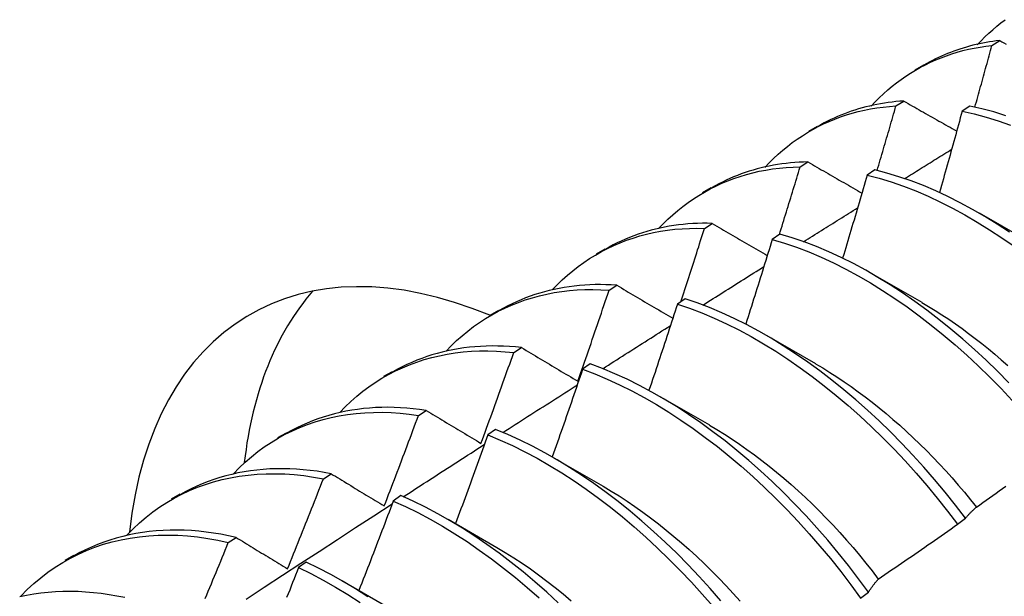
# Model space of a CAD drawing. Header units: inches. Extents: x 9 to 126, y 7 to 90.
# Tile 46 of 56: x 114.974 to 115.296, y 47.842 to 48.031. Entities that reach past the tile are written whole.
import ezdxf

# ---------------------------------------------------------------- set-up
doc = ezdxf.new("R2010")
doc.units = ezdxf.units.IN
doc.header["$MEASUREMENT"] = 0
doc.layers.add('Visible Edges(ANSI)', color=7, linetype='Continuous', lineweight=25)

msp = doc.modelspace()

# ---------------------------------------------------------------- linework, layer by layer
at = {"layer": 'Visible Edges(ANSI)'}
for p, q in [((115.29225, 48.02211), (115.29479, 48.02371)), ((115.26709, 48.01414), (115.2699, 48.01576)), ((115.26081, 48.00228), (115.26335, 48.00389)), ((115.28501, 48.00224), (115.2825, 48.00056)), ((115.23229, 47.99405), (115.2351, 47.99567)), ((115.22943, 47.98231), (115.23196, 47.98393)), ((115.25389, 47.98134), (115.25138, 47.97964)), ((115.19749, 47.97396), (115.20031, 47.97558)), ((115.28808, 47.96728), (115.30409, 47.95807)), ((115.1981, 47.96217), (115.20063, 47.9638)), ((115.2228, 47.96028), (115.22029, 47.95857)), ((115.1627, 47.95387), (115.16551, 47.95549)), ((115.25328, 47.94719), (115.26929, 47.93797)), ((115.16682, 47.94189), (115.16935, 47.94353)), ((115.19173, 47.93908), (115.18922, 47.93736)), ((115.1279, 47.93378), (115.13071, 47.9354)), ((115.21848, 47.9271), (115.23449, 47.91788)), ((115.13558, 47.92144), (115.13811, 47.9231)), ((115.16068, 47.91773), (115.15817, 47.91599)), ((115.0931, 47.91369), (115.09591, 47.91531)), ((115.18368, 47.90701), (115.19969, 47.89779)), ((115.10439, 47.90085), (115.10691, 47.90252)), ((115.0583, 47.8936), (115.06111, 47.89522)), ((115.12965, 47.89623), (115.12715, 47.89448)), ((115.14888, 47.88692), (115.16489, 47.8777)), ((115.07323, 47.88011), (115.07575, 47.88179)), ((115.0235, 47.8735), (115.02631, 47.87513)), ((115.09864, 47.87459), (115.09613, 47.87283)), ((115.11408, 47.86683), (115.13009, 47.85761)), ((115.28099, 47.86523), (115.28355, 47.86718)), ((115.0421, 47.85921), (115.04462, 47.8609)), ((114.9887, 47.85341), (114.99151, 47.85504)), ((115.06763, 47.8528), (115.06513, 47.85103)), ((115.07928, 47.84674), (115.0953, 47.83752)), ((115.2492, 47.841), (115.25177, 47.84296))]:
    msp.add_line(p, q, dxfattribs=at)
at = {"layer": 'Visible Edges(ANSI)', "flags": 128}
for points in [[(115.28746, 48.02234), (115.28867, 48.02363), (115.28992, 48.02488), (115.29119, 48.0261), (115.29249, 48.02727), (115.29382, 48.02841), (115.29518, 48.0295), (115.29656, 48.03055)], [(115.29479, 48.02371), (115.29366, 48.02358), (115.29254, 48.02343), (115.29143, 48.02326), (115.29033, 48.02308), (115.28923, 48.02287), (115.28814, 48.02265), (115.28706, 48.02241), (115.28599, 48.02215), (115.28492, 48.02188), (115.28387, 48.02158), (115.28282, 48.02127), (115.28178, 48.02094), (115.28075, 48.02059), (115.27972, 48.02023), (115.27871, 48.01985), (115.2777, 48.01945), (115.27671, 48.01903), (115.27572, 48.0186), (115.27474, 48.01815), (115.27377, 48.01768), (115.27281, 48.01719), (115.27186, 48.01669), (115.27092, 48.01618), (115.26999, 48.01564)], [(115.29479, 48.02371), (115.29549, 48.02331), (115.2962, 48.02292), (115.2969, 48.02252)], [(115.25265, 48.00225), (115.25397, 48.00363), (115.25531, 48.00498), (115.25669, 48.00627), (115.2581, 48.00752), (115.25954, 48.00873), (115.26101, 48.00988), (115.26251, 48.01099), (115.26405, 48.01205), (115.26561, 48.01307), (115.2672, 48.01403), (115.26882, 48.01494), (115.27046, 48.01581), (115.27214, 48.01662), (115.27384, 48.01738), (115.27557, 48.01809), (115.27732, 48.01875), (115.2791, 48.01936), (115.28091, 48.01991), (115.28274, 48.02042), (115.28459, 48.02086), (115.28647, 48.02126), (115.28837, 48.0216), (115.2903, 48.02188), (115.29225, 48.02211)], [(115.28667, 48.00189), (115.28691, 48.00273), (115.28714, 48.00358), (115.28738, 48.00442), (115.28761, 48.00526), (115.28785, 48.0061), (115.28808, 48.00695), (115.28832, 48.00779), (115.28855, 48.00863), (115.28879, 48.00947), (115.28902, 48.01032), (115.28925, 48.01116), (115.28948, 48.012), (115.28972, 48.01284), (115.28995, 48.01369), (115.29018, 48.01453), (115.29041, 48.01537), (115.29064, 48.01621), (115.29087, 48.01706), (115.2911, 48.0179), (115.29133, 48.01874), (115.29156, 48.01958), (115.29179, 48.02043), (115.29202, 48.02127), (115.29225, 48.02211)], [(115.26335, 48.00389), (115.26206, 48.0038), (115.26078, 48.00369), (115.25952, 48.00356), (115.25826, 48.0034), (115.25701, 48.00322), (115.25576, 48.00301), (115.25453, 48.00278), (115.25331, 48.00253), (115.2521, 48.00226), (115.2509, 48.00197), (115.24971, 48.00165), (115.24852, 48.00131), (115.24735, 48.00095), (115.24619, 48.00056), (115.24504, 48.00016), (115.2439, 47.99973), (115.24278, 47.99928), (115.24166, 47.99881), (115.24055, 47.99831), (115.23946, 47.9978), (115.23838, 47.99726), (115.2373, 47.99671), (115.23624, 47.99613), (115.2352, 47.99553)], [(115.26335, 48.00389), (115.26407, 48.00348), (115.26478, 48.00308), (115.2655, 48.00267), (115.26622, 48.00226), (115.26694, 48.00185), (115.26766, 48.00144), (115.26838, 48.00103), (115.2691, 48.00062), (115.26982, 48.00021), (115.27054, 47.99981), (115.27127, 47.9994), (115.27199, 47.99899), (115.27271, 47.99858), (115.27344, 47.99817), (115.27416, 47.99776), (115.27489, 47.99734), (115.27561, 47.99693), (115.27634, 47.99652), (115.27707, 47.99611), (115.2778, 47.9957), (115.27852, 47.99529), (115.27925, 47.99488), (115.27998, 47.99447), (115.28071, 47.99405)], [(115.21785, 47.98216), (115.21926, 47.98364), (115.2207, 47.98507), (115.22219, 47.98645), (115.22371, 47.98777), (115.22526, 47.98904), (115.22685, 47.99026), (115.22848, 47.99142), (115.23014, 47.99253), (115.23183, 47.99358), (115.23355, 47.99457), (115.23531, 47.99551), (115.2371, 47.99639), (115.23892, 47.99721), (115.24077, 47.99798), (115.24265, 47.99868), (115.24456, 47.99933), (115.2465, 47.99991), (115.24846, 48.00044), (115.25046, 48.0009), (115.25248, 48.0013), (115.25452, 48.00164), (115.25659, 48.00192), (115.25869, 48.00213), (115.26081, 48.00228)], [(115.25465, 47.98115), (115.25491, 47.98203), (115.25517, 47.98291), (115.25543, 47.98379), (115.25569, 47.98467), (115.25595, 47.98555), (115.25621, 47.98643), (115.25647, 47.98731), (115.25673, 47.98819), (115.25699, 47.98907), (115.25725, 47.98996), (115.2575, 47.99084), (115.25776, 47.99172), (115.25802, 47.9926), (115.25827, 47.99348), (115.25853, 47.99436), (115.25878, 47.99524), (115.25904, 47.99612), (115.25929, 47.997), (115.25955, 47.99788), (115.2598, 47.99876), (115.26005, 47.99964), (115.26031, 48.00052), (115.26056, 48.0014), (115.26081, 48.00228)], [(115.2825, 48.00056), (115.2822, 47.99945), (115.28189, 47.99834), (115.28159, 47.99723), (115.28128, 47.99613), (115.28098, 47.99502), (115.28067, 47.99391), (115.28037, 47.9928), (115.28006, 47.99169), (115.27975, 47.99059), (115.27944, 47.98948), (115.27913, 47.98837), (115.27883, 47.98726), (115.27852, 47.98615), (115.27821, 47.98505), (115.27789, 47.98394), (115.27758, 47.98283), (115.27727, 47.98172), (115.27696, 47.98061), (115.27665, 47.97951), (115.27633, 47.9784), (115.27602, 47.97729), (115.2757, 47.97618), (115.27539, 47.97507), (115.27507, 47.97397)], [(115.2825, 48.00056), (115.28641, 47.99967), (115.29035, 47.99861), (115.29432, 47.99737), (115.29831, 47.99597)], [(115.29683, 47.99909), (115.29286, 48.00032), (115.28892, 48.00137), (115.28501, 48.00224)], [(115.26363, 47.97849), (115.26428, 47.97889), (115.26492, 47.97929), (115.26556, 47.97969), (115.2662, 47.98009), (115.26684, 47.98049), (115.26749, 47.98089), (115.26813, 47.98129), (115.26877, 47.98169), (115.26941, 47.98209), (115.27006, 47.98249), (115.2707, 47.98289), (115.27134, 47.98328), (115.27198, 47.98368), (115.27263, 47.98408), (115.27327, 47.98448), (115.27391, 47.98488), (115.27455, 47.98528), (115.2752, 47.98568), (115.27584, 47.98608), (115.27648, 47.98647), (115.27712, 47.98687), (115.27777, 47.98727), (115.27841, 47.98767), (115.27905, 47.98807)], [(115.18304, 47.96208), (115.18455, 47.96365), (115.18609, 47.96517), (115.18768, 47.96663), (115.18931, 47.96802), (115.19099, 47.96936), (115.1927, 47.97063), (115.19445, 47.97184), (115.19623, 47.97299), (115.19806, 47.97407), (115.19992, 47.97509), (115.20182, 47.97605), (115.20375, 47.97694), (115.20572, 47.97776), (115.20772, 47.97852), (115.20976, 47.97921), (115.21183, 47.97983), (115.21392, 47.98039), (115.21605, 47.98087), (115.21821, 47.98129), (115.2204, 47.98163), (115.22262, 47.98191), (115.22486, 47.98211), (115.22713, 47.98225), (115.22943, 47.98231)], [(115.23196, 47.98393), (115.23051, 47.98389), (115.22907, 47.98383), (115.22765, 47.98374), (115.22623, 47.98361), (115.22482, 47.98347), (115.22342, 47.98329), (115.22204, 47.98308), (115.22066, 47.98285), (115.2193, 47.98259), (115.21795, 47.9823), (115.21661, 47.98198), (115.21529, 47.98164), (115.21398, 47.98127), (115.21267, 47.98087), (115.21139, 47.98044), (115.21011, 47.97999), (115.20885, 47.97951), (115.2076, 47.97901), (115.20637, 47.97848), (115.20515, 47.97792), (115.20394, 47.97733), (115.20275, 47.97672), (115.20157, 47.97609), (115.2004, 47.97543)], [(115.22262, 47.96016), (115.22291, 47.96108), (115.2232, 47.96201), (115.22349, 47.96293), (115.22377, 47.96385), (115.22406, 47.96477), (115.22435, 47.9657), (115.22463, 47.96662), (115.22492, 47.96754), (115.2252, 47.96846), (115.22549, 47.96939), (115.22577, 47.97031), (115.22606, 47.97123), (115.22634, 47.97215), (115.22662, 47.97308), (115.22691, 47.974), (115.22719, 47.97492), (115.22747, 47.97585), (115.22775, 47.97677), (115.22803, 47.97769), (115.22831, 47.97861), (115.22859, 47.97954), (115.22887, 47.98046), (115.22915, 47.98138), (115.22943, 47.98231)], [(115.23196, 47.98393), (115.23269, 47.9835), (115.23343, 47.98308), (115.23416, 47.98266), (115.23489, 47.98224), (115.23562, 47.98182), (115.23636, 47.98139), (115.23709, 47.98097), (115.23782, 47.98055), (115.23856, 47.98012), (115.2393, 47.9797), (115.24003, 47.97928), (115.24077, 47.97885), (115.24151, 47.97843), (115.24225, 47.97801), (115.24299, 47.97758), (115.24373, 47.97716), (115.24447, 47.97673), (115.24521, 47.97631), (115.24595, 47.97588), (115.24669, 47.97546), (115.24743, 47.97503), (115.24818, 47.9746), (115.24892, 47.97418), (115.24967, 47.97375)], [(115.298, 47.96093), (115.29399, 47.96356), (115.28996, 47.96604), (115.28593, 47.96837), (115.28189, 47.97055), (115.27785, 47.97258), (115.27382, 47.97446), (115.2698, 47.97617), (115.26579, 47.97771), (115.2618, 47.97909), (115.25783, 47.9803), (115.25389, 47.98134)], [(115.25138, 47.97964), (115.25105, 47.97851), (115.25072, 47.97737), (115.25039, 47.97624), (115.25006, 47.97511), (115.24973, 47.97397), (115.2494, 47.97284), (115.24907, 47.97171), (115.24874, 47.97057), (115.2484, 47.96944), (115.24807, 47.96831), (115.24774, 47.96717), (115.2474, 47.96604), (115.24707, 47.96491), (115.24673, 47.96377), (115.24639, 47.96264), (115.24606, 47.96151), (115.24572, 47.96038), (115.24538, 47.95924), (115.24504, 47.95811), (115.2447, 47.95698), (115.24436, 47.95584), (115.24402, 47.95471), (115.24368, 47.95358), (115.24334, 47.95244)], [(115.25138, 47.97964), (115.25532, 47.97859), (115.25929, 47.97737), (115.26328, 47.97598), (115.26729, 47.97442), (115.27131, 47.9727), (115.27535, 47.97081), (115.27938, 47.96877), (115.28342, 47.96658), (115.28746, 47.96423), (115.29148, 47.96174), (115.29549, 47.95911), (115.29949, 47.95633)], [(115.23053, 47.95781), (115.23127, 47.95827), (115.23201, 47.95873), (115.23274, 47.9592), (115.23348, 47.95966), (115.23422, 47.96012), (115.23496, 47.96059), (115.2357, 47.96105), (115.23643, 47.96151), (115.23717, 47.96197), (115.23791, 47.96244), (115.23865, 47.9629), (115.23939, 47.96336), (115.24013, 47.96382), (115.24086, 47.96428), (115.2416, 47.96475), (115.24234, 47.96521), (115.24308, 47.96567), (115.24382, 47.96613), (115.24456, 47.96659), (115.24529, 47.96706), (115.24603, 47.96752), (115.24677, 47.96798), (115.24751, 47.96844), (115.24825, 47.9689)], [(115.14823, 47.942), (115.14983, 47.94367), (115.15148, 47.94527), (115.15318, 47.94681), (115.15492, 47.94827), (115.15671, 47.94967), (115.15854, 47.951), (115.16042, 47.95225), (115.16234, 47.95344), (115.1643, 47.95455), (115.1663, 47.95559), (115.16835, 47.95656), (115.17043, 47.95745), (115.17255, 47.95827), (115.1747, 47.95901), (115.1769, 47.95968), (115.17912, 47.96027), (115.18139, 47.96079), (115.18368, 47.96122), (115.18601, 47.96158), (115.18837, 47.96186), (115.19076, 47.96206), (115.19318, 47.96218), (115.19563, 47.96222), (115.1981, 47.96217)], [(115.20063, 47.9638), (115.19901, 47.96384), (115.19741, 47.96383), (115.19582, 47.9638), (115.19424, 47.96372), (115.19267, 47.96362), (115.19112, 47.96348), (115.18957, 47.9633), (115.18805, 47.9631), (115.18653, 47.96285), (115.18503, 47.96258), (115.18354, 47.96227), (115.18207, 47.96193), (115.18061, 47.96156), (115.17917, 47.96115), (115.17774, 47.96071), (115.17633, 47.96024), (115.17493, 47.95974), (115.17355, 47.9592), (115.17218, 47.95863), (115.17083, 47.95803), (115.1695, 47.9574), (115.16819, 47.95674), (115.16689, 47.95605), (115.16561, 47.95533)], [(115.19029, 47.93809), (115.19062, 47.93909), (115.19095, 47.9401), (115.19128, 47.9411), (115.19161, 47.9421), (115.19194, 47.94311), (115.19227, 47.94411), (115.1926, 47.94511), (115.19293, 47.94612), (115.19325, 47.94712), (115.19358, 47.94812), (115.19391, 47.94912), (115.19423, 47.95013), (115.19456, 47.95113), (115.19488, 47.95214), (115.19521, 47.95314), (115.19553, 47.95414), (115.19585, 47.95515), (115.19618, 47.95615), (115.1965, 47.95715), (115.19682, 47.95816), (115.19714, 47.95916), (115.19746, 47.96016), (115.19778, 47.96117), (115.1981, 47.96217)], [(115.20063, 47.9638), (115.20137, 47.96337), (115.20212, 47.96294), (115.20286, 47.9625), (115.20361, 47.96206), (115.20436, 47.96163), (115.2051, 47.96119), (115.20585, 47.96076), (115.2066, 47.96032), (115.20735, 47.95988), (115.2081, 47.95945), (115.20885, 47.95901), (115.2096, 47.95857), (115.21035, 47.95813), (115.2111, 47.9577), (115.21186, 47.95726), (115.21261, 47.95682), (115.21337, 47.95638), (115.21412, 47.95594), (115.21488, 47.9555), (115.21563, 47.95506), (115.21639, 47.95462), (115.21715, 47.95418), (115.21791, 47.95374), (115.21867, 47.9533)], [(115.22029, 47.95857), (115.21993, 47.95742), (115.21958, 47.95626), (115.21922, 47.9551), (115.21887, 47.95395), (115.21851, 47.95279), (115.21815, 47.95163), (115.2178, 47.95048), (115.21744, 47.94932), (115.21708, 47.94817), (115.21672, 47.94701), (115.21636, 47.94585), (115.216, 47.9447), (115.21564, 47.94354), (115.21528, 47.94238), (115.21491, 47.94123), (115.21455, 47.94007), (115.21419, 47.93892), (115.21382, 47.93776), (115.21346, 47.9366), (115.21309, 47.93545), (115.21272, 47.93429), (115.21236, 47.93314), (115.21199, 47.93198), (115.21162, 47.93083)], [(115.22029, 47.95857), (115.22425, 47.95737), (115.22824, 47.95599), (115.23225, 47.95444), (115.23628, 47.95273), (115.24031, 47.95086), (115.24435, 47.94882), (115.24838, 47.94664), (115.25242, 47.9443), (115.25644, 47.94181), (115.26046, 47.93918), (115.26445, 47.93642), (115.26842, 47.93351), (115.27237, 47.93047), (115.27628, 47.92731), (115.28016, 47.92402), (115.284, 47.9206), (115.28779, 47.91708), (115.29154, 47.91343), (115.29523, 47.90968), (115.29886, 47.90582)], [(115.29776, 47.91159), (115.29406, 47.91534), (115.29032, 47.91897), (115.28652, 47.92249), (115.28268, 47.9259), (115.2788, 47.92918), (115.27488, 47.93233), (115.27093, 47.93536), (115.26696, 47.93825), (115.26296, 47.94101), (115.25895, 47.94363), (115.25492, 47.9461), (115.25089, 47.94843), (115.24685, 47.95061), (115.24281, 47.95263), (115.23878, 47.95449), (115.23476, 47.95619), (115.23075, 47.95772), (115.22676, 47.95909), (115.2228, 47.96028)], [(115.19757, 47.93704), (115.1984, 47.93757), (115.19923, 47.9381), (115.20006, 47.93862), (115.2009, 47.93915), (115.20173, 47.93967), (115.20256, 47.9402), (115.20339, 47.94072), (115.20422, 47.94125), (115.20506, 47.94178), (115.20589, 47.9423), (115.20672, 47.94283), (115.20755, 47.94335), (115.20839, 47.94388), (115.20922, 47.9444), (115.21005, 47.94493), (115.21088, 47.94545), (115.21172, 47.94598), (115.21255, 47.9465), (115.21338, 47.94703), (115.21421, 47.94755), (115.21505, 47.94807), (115.21588, 47.9486), (115.21671, 47.94912), (115.21754, 47.94965)], [(115.16935, 47.94353), (115.16756, 47.94364), (115.16579, 47.94371), (115.16403, 47.94374), (115.16229, 47.94373), (115.16056, 47.94367), (115.15884, 47.94358), (115.15714, 47.94345), (115.15545, 47.94327), (115.15378, 47.94306), (115.15213, 47.94281), (115.15049, 47.94251), (115.14887, 47.94218), (115.14726, 47.94181), (115.14567, 47.9414), (115.1441, 47.94096), (115.14255, 47.94047), (115.14101, 47.93995), (115.1395, 47.93938), (115.138, 47.93878), (115.13652, 47.93815), (115.13506, 47.93747), (115.13363, 47.93676), (115.13221, 47.93601), (115.13081, 47.93523)], [(115.16935, 47.94353), (115.1701, 47.94308), (115.17086, 47.94264), (115.17162, 47.94219), (115.17238, 47.94174), (115.17314, 47.94129), (115.1739, 47.94084), (115.17466, 47.94039), (115.17542, 47.93994), (115.17618, 47.93949), (115.17695, 47.93904), (115.17771, 47.93859), (115.17848, 47.93814), (115.17924, 47.93769), (115.18001, 47.93724), (115.18077, 47.93679), (115.18154, 47.93634), (115.18231, 47.93588), (115.18308, 47.93543), (115.18385, 47.93498), (115.18462, 47.93452), (115.18539, 47.93407), (115.18617, 47.93362), (115.18694, 47.93316), (115.18771, 47.93271)], [(115.11342, 47.92192), (115.11512, 47.92369), (115.11687, 47.92538), (115.11867, 47.92699), (115.12053, 47.92852), (115.12244, 47.92998), (115.1244, 47.93135), (115.1264, 47.93265), (115.12845, 47.93387), (115.13055, 47.93501), (115.1327, 47.93606), (115.13489, 47.93703), (115.13712, 47.93792), (115.13939, 47.93873), (115.14171, 47.93945), (115.14406, 47.94009), (115.14645, 47.94064), (115.14888, 47.94111), (115.15134, 47.94149), (115.15384, 47.94178), (115.15638, 47.94198), (115.15894, 47.94209), (115.16154, 47.94211), (115.16416, 47.94204), (115.16682, 47.94189)], [(115.1566, 47.91209), (115.15704, 47.91333), (115.15747, 47.91457), (115.15791, 47.91581), (115.15834, 47.91705), (115.15877, 47.91829), (115.1592, 47.91953), (115.15963, 47.92077), (115.16006, 47.92201), (115.16049, 47.92325), (115.16092, 47.92449), (115.16134, 47.92574), (115.16177, 47.92698), (115.1622, 47.92822), (115.16262, 47.92946), (115.16304, 47.9307), (115.16347, 47.93194), (115.16389, 47.93319), (115.16431, 47.93443), (115.16473, 47.93567), (115.16515, 47.93691), (115.16557, 47.93816), (115.16599, 47.9394), (115.1664, 47.94064), (115.16682, 47.94189)], [(115.18922, 47.93736), (115.18884, 47.93618), (115.18846, 47.935), (115.18808, 47.93382), (115.18769, 47.93265), (115.18731, 47.93147), (115.18693, 47.93029), (115.18654, 47.92911), (115.18616, 47.92794), (115.18577, 47.92676), (115.18539, 47.92558), (115.185, 47.92441), (115.18461, 47.92323), (115.18423, 47.92205), (115.18384, 47.92088), (115.18345, 47.9197), (115.18306, 47.91852), (115.18267, 47.91735), (115.18227, 47.91617), (115.18188, 47.91499), (115.18149, 47.91382), (115.1811, 47.91264), (115.1807, 47.91146), (115.18031, 47.91029), (115.17991, 47.90911)], [(115.18922, 47.93736), (115.19321, 47.936), (115.19722, 47.93446), (115.20124, 47.93276), (115.20527, 47.9309), (115.20931, 47.92888), (115.21335, 47.9267), (115.21738, 47.92437), (115.22141, 47.92189), (115.22542, 47.91926), (115.22941, 47.9165), (115.23339, 47.9136), (115.23733, 47.91057), (115.24125, 47.90741), (115.24513, 47.90412), (115.24897, 47.90071), (115.25276, 47.89719), (115.25651, 47.89355), (115.2602, 47.8898), (115.26384, 47.88595), (115.26741, 47.88199), (115.27092, 47.87794), (115.27435, 47.87379), (115.27771, 47.86955), (115.28099, 47.86523)], [(115.28355, 47.86718), (115.28027, 47.8715), (115.2769, 47.87573), (115.27346, 47.87987), (115.26995, 47.88392), (115.26638, 47.88787), (115.26274, 47.89171), (115.25904, 47.89545), (115.25529, 47.89908), (115.25149, 47.9026), (115.24765, 47.906), (115.24376, 47.90927), (115.23985, 47.91243), (115.2359, 47.91545), (115.23192, 47.91834), (115.22793, 47.92109), (115.22391, 47.9237), (115.21989, 47.92617), (115.21585, 47.92849), (115.21181, 47.93066), (115.20778, 47.93267), (115.20375, 47.93452), (115.19972, 47.93621), (115.19572, 47.93773), (115.19173, 47.93908)], [(115.26928, 47.93789), (115.27148, 47.93659), (115.27369, 47.93523), (115.27589, 47.93383), (115.27808, 47.93238), (115.28027, 47.93087), (115.28245, 47.92933), (115.28462, 47.92773), (115.28678, 47.92609), (115.28893, 47.92441), (115.29107, 47.92268), (115.2932, 47.92091), (115.29531, 47.9191), (115.29741, 47.91724)], [(115.16474, 47.91619), (115.16566, 47.91678), (115.16659, 47.91737), (115.16751, 47.91796), (115.16844, 47.91855), (115.16936, 47.91914), (115.17029, 47.91973), (115.17121, 47.92032), (115.17214, 47.92091), (115.17306, 47.9215), (115.17399, 47.92208), (115.17491, 47.92267), (115.17584, 47.92326), (115.17676, 47.92385), (115.17769, 47.92444), (115.17861, 47.92503), (115.17954, 47.92561), (115.18046, 47.9262), (115.18139, 47.92679), (115.18231, 47.92738), (115.18324, 47.92796), (115.18416, 47.92855), (115.18509, 47.92914), (115.18602, 47.92973), (115.18694, 47.93031)], [(115.13811, 47.9231), (115.13615, 47.9233), (115.13421, 47.92346), (115.13228, 47.92356), (115.13037, 47.92362), (115.12848, 47.92363), (115.1266, 47.9236), (115.12473, 47.92351), (115.12289, 47.92338), (115.12106, 47.92321), (115.11925, 47.92298), (115.11745, 47.92271), (115.11568, 47.9224), (115.11393, 47.92204), (115.11219, 47.92163), (115.11047, 47.92118), (115.10878, 47.92069), (115.1071, 47.92015), (115.10545, 47.91956), (115.10382, 47.91893), (115.10221, 47.91826), (115.10063, 47.91754), (115.09906, 47.91678), (115.09752, 47.91598), (115.09601, 47.91514)], [(115.13811, 47.9231), (115.13887, 47.92265), (115.13963, 47.92219), (115.14039, 47.92174), (115.14116, 47.92128), (115.14192, 47.92083), (115.14269, 47.92037), (115.14345, 47.91991), (115.14422, 47.91945), (115.14499, 47.919), (115.14576, 47.91854), (115.14653, 47.91808), (115.1473, 47.91762), (115.14807, 47.91716), (115.14884, 47.9167), (115.14961, 47.91624), (115.15039, 47.91578), (115.15116, 47.91532), (115.15193, 47.91486), (115.15271, 47.9144), (115.15349, 47.91394), (115.15427, 47.91347), (115.15504, 47.91301), (115.15582, 47.91255), (115.1566, 47.91209)], [(115.07861, 47.90185), (115.0804, 47.90371), (115.08226, 47.90548), (115.08417, 47.90717), (115.08614, 47.90877), (115.08817, 47.91028), (115.09025, 47.9117), (115.09239, 47.91304), (115.09458, 47.91429), (115.09682, 47.91544), (115.09911, 47.91651), (115.10144, 47.91748), (115.10383, 47.91836), (115.10626, 47.91915), (115.10873, 47.91984), (115.11125, 47.92044), (115.11381, 47.92095), (115.1164, 47.92135), (115.11904, 47.92166), (115.12171, 47.92188), (115.12442, 47.92199), (115.12716, 47.922), (115.12994, 47.92192), (115.13275, 47.92173), (115.13558, 47.92144)], [(115.12487, 47.89172), (115.12533, 47.89296), (115.12578, 47.89419), (115.12624, 47.89543), (115.12669, 47.89667), (115.12714, 47.89791), (115.12759, 47.89914), (115.12805, 47.90038), (115.1285, 47.90162), (115.12894, 47.90286), (115.12939, 47.90409), (115.12984, 47.90533), (115.13029, 47.90657), (115.13073, 47.90781), (115.13118, 47.90905), (115.13162, 47.91029), (115.13207, 47.91153), (115.13251, 47.91277), (115.13295, 47.91401), (115.13339, 47.91525), (115.13383, 47.91648), (115.13427, 47.91772), (115.13471, 47.91896), (115.13515, 47.9202), (115.13558, 47.92144)], [(115.25177, 47.84296), (115.24856, 47.84735), (115.24527, 47.85166), (115.2419, 47.85588), (115.23845, 47.86001), (115.23494, 47.86405), (115.23136, 47.86799), (115.22771, 47.87183), (115.22401, 47.87557), (115.22026, 47.87919), (115.21646, 47.88271), (115.21261, 47.8861), (115.20873, 47.88937), (115.20481, 47.89252), (115.20086, 47.89554), (115.19689, 47.89843), (115.19289, 47.90117), (115.18888, 47.90378), (115.18485, 47.90624), (115.18082, 47.90855), (115.17678, 47.91071), (115.17274, 47.91271), (115.16871, 47.91455), (115.16469, 47.91622), (115.16068, 47.91773)], [(115.23448, 47.91781), (115.23682, 47.91642), (115.23916, 47.91498), (115.24149, 47.91348), (115.24382, 47.91193), (115.24614, 47.91032), (115.24845, 47.90865), (115.25075, 47.90694), (115.25304, 47.90518), (115.25532, 47.90336), (115.25758, 47.9015), (115.25983, 47.89959), (115.26206, 47.89763), (115.26428, 47.89562), (115.26647, 47.89357), (115.26865, 47.89148), (115.27081, 47.88935), (115.27294, 47.88717), (115.27505, 47.88495), (115.27714, 47.88269), (115.2792, 47.88039), (115.28123, 47.87805), (115.28324, 47.87568), (115.28522, 47.87327), (115.28717, 47.87083)], [(115.15817, 47.91599), (115.15777, 47.9148), (115.15736, 47.9136), (115.15695, 47.9124), (115.15654, 47.91121), (115.15613, 47.91001), (115.15572, 47.90882), (115.15531, 47.90762), (115.1549, 47.90642), (115.15448, 47.90523), (115.15407, 47.90403), (115.15366, 47.90284), (115.15324, 47.90164), (115.15283, 47.90045), (115.15241, 47.89925), (115.15199, 47.89805), (115.15158, 47.89686), (115.15116, 47.89566), (115.15074, 47.89447), (115.15032, 47.89327), (115.1499, 47.89208), (115.14948, 47.89089), (115.14906, 47.88969), (115.14863, 47.8885), (115.14821, 47.8873)], [(115.15817, 47.91599), (115.16218, 47.91448), (115.1662, 47.91279), (115.17024, 47.91094), (115.17427, 47.90893), (115.17831, 47.90676), (115.18234, 47.90444), (115.18637, 47.90196), (115.19038, 47.89935), (115.19438, 47.89659), (115.19835, 47.89369), (115.2023, 47.89066), (115.20621, 47.88751), (115.2101, 47.88422), (115.21394, 47.88082), (115.21773, 47.8773), (115.22148, 47.87366), (115.22518, 47.86992), (115.22882, 47.86607), (115.2324, 47.86212), (115.23591, 47.85808), (115.23935, 47.85394), (115.24271, 47.84971), (115.246, 47.84539), (115.2492, 47.841)], [(115.13203, 47.89526), (115.13304, 47.89591), (115.13406, 47.89656), (115.13508, 47.89722), (115.13609, 47.89787), (115.13711, 47.89852), (115.13813, 47.89918), (115.13914, 47.89983), (115.14016, 47.90048), (115.14118, 47.90113), (115.1422, 47.90178), (115.14321, 47.90244), (115.14423, 47.90309), (115.14525, 47.90374), (115.14627, 47.90439), (115.14728, 47.90504), (115.1483, 47.90569), (115.14932, 47.90635), (115.15034, 47.907), (115.15135, 47.90765), (115.15237, 47.9083), (115.15339, 47.90895), (115.15441, 47.9096), (115.15542, 47.91025), (115.15644, 47.9109)], [(115.0438, 47.88178), (115.04569, 47.88373), (115.04764, 47.88559), (115.04967, 47.88735), (115.05175, 47.88901), (115.0539, 47.89058), (115.05611, 47.89205), (115.05838, 47.89342), (115.06071, 47.89469), (115.06309, 47.89586), (115.06553, 47.89693), (115.06802, 47.8979), (115.07056, 47.89876), (115.07315, 47.89952), (115.07578, 47.90018), (115.07846, 47.90073), (115.08119, 47.90118), (115.08396, 47.90152), (115.08677, 47.90175), (115.08962, 47.90188), (115.0925, 47.90189), (115.09543, 47.9018), (115.09838, 47.9016), (115.10137, 47.90128), (115.10439, 47.90085)], [(115.10691, 47.90252), (115.10478, 47.90283), (115.10267, 47.90308), (115.10057, 47.90327), (115.09849, 47.90341), (115.09643, 47.9035), (115.09438, 47.90353), (115.09236, 47.9035), (115.09035, 47.90342), (115.08836, 47.90329), (115.08639, 47.90311), (115.08444, 47.90287), (115.08251, 47.90258), (115.0806, 47.90223), (115.07872, 47.90183), (115.07685, 47.90139), (115.07501, 47.90089), (115.0732, 47.90033), (115.07141, 47.89973), (115.06964, 47.89908), (115.0679, 47.89837), (115.06619, 47.89761), (115.0645, 47.89681), (115.06284, 47.89595), (115.06121, 47.89505)], [(115.09318, 47.87122), (115.09365, 47.87246), (115.09413, 47.87369), (115.0946, 47.87492), (115.09508, 47.87615), (115.09555, 47.87739), (115.09602, 47.87862), (115.0965, 47.87985), (115.09697, 47.88109), (115.09744, 47.88232), (115.09791, 47.88356), (115.09837, 47.88479), (115.09884, 47.88602), (115.09931, 47.88726), (115.09977, 47.88849), (115.10024, 47.88973), (115.1007, 47.89096), (115.10117, 47.8922), (115.10163, 47.89343), (115.10209, 47.89467), (115.10255, 47.89591), (115.10301, 47.89714), (115.10347, 47.89838), (115.10393, 47.89962), (115.10439, 47.90085)], [(115.10691, 47.90252), (115.10765, 47.90208), (115.10839, 47.90163), (115.10913, 47.90118), (115.10987, 47.90074), (115.11061, 47.90029), (115.11135, 47.89984), (115.1121, 47.8994), (115.11284, 47.89895), (115.11359, 47.8985), (115.11434, 47.89805), (115.11508, 47.8976), (115.11583, 47.89715), (115.11658, 47.8967), (115.11733, 47.89625), (115.11808, 47.8958), (115.11883, 47.89535), (115.11958, 47.8949), (115.12034, 47.89444), (115.12109, 47.89399), (115.12185, 47.89354), (115.1226, 47.89308), (115.12336, 47.89263), (115.12411, 47.89217), (115.12487, 47.89172)], [(115.19968, 47.89773), (115.20216, 47.89626), (115.20463, 47.89473), (115.2071, 47.89313), (115.20956, 47.89147), (115.21201, 47.88975), (115.21445, 47.88798), (115.21688, 47.88614), (115.2193, 47.88425), (115.2217, 47.8823), (115.22409, 47.8803), (115.22645, 47.87825), (115.2288, 47.87614), (115.23113, 47.87398), (115.23344, 47.87178), (115.23573, 47.86952), (115.23799, 47.86722), (115.24022, 47.86487), (115.24243, 47.86248), (115.24461, 47.86005), (115.24676, 47.85757), (115.24888, 47.85506), (115.25096, 47.8525), (115.25301, 47.84991), (115.25503, 47.84727)], [(115.12715, 47.89448), (115.12671, 47.89327), (115.12628, 47.89206), (115.12584, 47.89085), (115.1254, 47.88964), (115.12497, 47.88842), (115.12453, 47.88721), (115.12409, 47.886), (115.12365, 47.88479), (115.12321, 47.88358), (115.12277, 47.88237), (115.12233, 47.88115), (115.12189, 47.87994), (115.12144, 47.87873), (115.121, 47.87752), (115.12056, 47.87631), (115.12011, 47.8751), (115.11966, 47.87389), (115.11922, 47.87268), (115.11877, 47.87147), (115.11832, 47.87026), (115.11787, 47.86905), (115.11742, 47.86784), (115.11697, 47.86663), (115.11652, 47.86542)], [(115.12715, 47.89448), (115.13117, 47.89281), (115.1352, 47.89098), (115.13924, 47.88898), (115.14328, 47.88682), (115.14731, 47.88451), (115.15133, 47.88204), (115.15535, 47.87943), (115.15934, 47.87668), (115.16332, 47.87379), (115.16726, 47.87077), (115.17118, 47.86761), (115.17506, 47.86433), (115.17891, 47.86093), (115.18271, 47.85741), (115.18646, 47.85378), (115.19016, 47.85004), (115.1938, 47.8462), (115.19738, 47.84226), (115.20089, 47.83821)], [(115.20344, 47.84015), (115.19992, 47.84418), (115.19634, 47.84812), (115.19269, 47.85196), (115.18899, 47.85569), (115.18523, 47.85931), (115.18143, 47.86282), (115.17758, 47.86621), (115.1737, 47.86948), (115.16978, 47.87262), (115.16583, 47.87564), (115.16185, 47.87852), (115.15785, 47.88126), (115.15384, 47.88386), (115.14981, 47.88631), (115.14578, 47.88861), (115.14174, 47.89076), (115.13771, 47.89275), (115.13367, 47.89457), (115.12965, 47.89623)], [(115.09942, 47.87423), (115.10053, 47.87495), (115.10164, 47.87567), (115.10275, 47.87639), (115.10386, 47.8771), (115.10497, 47.87782), (115.10608, 47.87854), (115.10719, 47.87925), (115.1083, 47.87997), (115.10941, 47.88069), (115.11052, 47.8814), (115.11163, 47.88212), (115.11274, 47.88284), (115.11385, 47.88355), (115.11496, 47.88427), (115.11606, 47.88498), (115.11717, 47.8857), (115.11828, 47.88641), (115.11939, 47.88713), (115.1205, 47.88784), (115.12161, 47.88856), (115.12272, 47.88927), (115.12383, 47.88999), (115.12494, 47.8907), (115.12605, 47.89142)], [(115.00899, 47.86171), (115.01097, 47.86376), (115.01303, 47.8657), (115.01516, 47.86753), (115.01737, 47.86926), (115.01964, 47.87088), (115.02198, 47.87239), (115.02438, 47.87379), (115.02685, 47.87508), (115.02937, 47.87626), (115.03196, 47.87733), (115.0346, 47.87828), (115.0373, 47.87913), (115.04005, 47.87986), (115.04285, 47.88047), (115.0457, 47.88097), (115.0486, 47.88135), (115.05154, 47.88161), (115.05453, 47.88176), (115.05756, 47.88179), (115.06062, 47.88169), (115.06372, 47.88148), (115.06686, 47.88114), (115.07003, 47.88069), (115.07323, 47.88011)], [(115.07575, 47.88179), (115.07345, 47.88221), (115.07116, 47.88257), (115.06889, 47.88286), (115.06664, 47.88309), (115.06441, 47.88326), (115.0622, 47.88337), (115.06001, 47.88341), (115.05783, 47.8834), (115.05568, 47.88332), (115.05355, 47.88318), (115.05144, 47.88298), (115.04935, 47.88271), (115.04729, 47.88239), (115.04525, 47.88201), (115.04324, 47.88157), (115.04126, 47.88107), (115.0393, 47.88051), (115.03737, 47.87989), (115.03546, 47.87921), (115.03359, 47.87848), (115.03175, 47.87769), (115.02993, 47.87684), (115.02815, 47.87593), (115.0264, 47.87496)], [(115.07575, 47.88179), (115.07646, 47.88135), (115.07718, 47.88092), (115.0779, 47.88048), (115.07862, 47.88005), (115.07934, 47.87961), (115.08006, 47.87917), (115.08078, 47.87873), (115.0815, 47.8783), (115.08223, 47.87786), (115.08295, 47.87742), (115.08368, 47.87698), (115.0844, 47.87654), (115.08513, 47.8761), (115.08586, 47.87566), (115.08658, 47.87522), (115.08731, 47.87477), (115.08804, 47.87433), (115.08877, 47.87389), (115.08951, 47.87345), (115.09024, 47.873), (115.09097, 47.87256), (115.09171, 47.87211), (115.09244, 47.87167), (115.09318, 47.87122)], [(115.06151, 47.8506), (115.06201, 47.85182), (115.06251, 47.85305), (115.063, 47.85428), (115.0635, 47.85551), (115.06399, 47.85673), (115.06449, 47.85796), (115.06498, 47.85919), (115.06547, 47.86042), (115.06596, 47.86165), (115.06645, 47.86288), (115.06694, 47.86411), (115.06743, 47.86534), (115.06792, 47.86657), (115.06841, 47.8678), (115.06889, 47.86903), (115.06938, 47.87026), (115.06986, 47.87149), (115.07035, 47.87272), (115.07083, 47.87395), (115.07131, 47.87518), (115.07179, 47.87641), (115.07227, 47.87764), (115.07275, 47.87887), (115.07323, 47.88011)], [(115.16488, 47.87766), (115.1675, 47.8761), (115.17011, 47.87448), (115.17271, 47.87278), (115.1753, 47.87102), (115.17788, 47.86919), (115.18045, 47.86729), (115.18301, 47.86533), (115.18555, 47.86331), (115.18808, 47.86123), (115.19059, 47.85909), (115.19307, 47.85689), (115.19554, 47.85463), (115.19798, 47.85231), (115.2004, 47.84995), (115.20279, 47.84753), (115.20515, 47.84506), (115.20748, 47.84254), (115.20978, 47.83998)], [(115.28717, 47.87083), (115.28824, 47.87159), (115.28931, 47.87235), (115.29038, 47.87312), (115.29145, 47.87388), (115.29252, 47.87465), (115.29359, 47.87541), (115.29466, 47.87618), (115.29572, 47.87695), (115.29679, 47.87772)], [(115.04793, 47.8407), (115.0539, 47.84461), (115.05988, 47.84852), (115.06586, 47.85242), (115.07184, 47.85632), (115.07783, 47.86022), (115.08381, 47.8641), (115.08979, 47.86799), (115.09578, 47.87187)], [(115.09613, 47.87283), (115.09567, 47.87161), (115.09521, 47.87038), (115.09475, 47.86916), (115.09428, 47.86794), (115.09382, 47.86672), (115.09336, 47.86549), (115.09289, 47.86427), (115.09242, 47.86305), (115.09196, 47.86183), (115.09149, 47.86061), (115.09102, 47.85939), (115.09055, 47.85816), (115.09008, 47.85694), (115.08961, 47.85572), (115.08914, 47.8545), (115.08867, 47.85328), (115.0882, 47.85206), (115.08772, 47.85084), (115.08725, 47.84962), (115.08677, 47.8484), (115.0863, 47.84718), (115.08582, 47.84596), (115.08534, 47.84474), (115.08486, 47.84352)], [(115.09613, 47.87283), (115.10016, 47.87101), (115.1042, 47.86902), (115.10824, 47.86688), (115.11227, 47.86457), (115.1163, 47.86212), (115.12031, 47.85952), (115.12431, 47.85677), (115.12828, 47.85389), (115.13223, 47.85087), (115.13615, 47.84772), (115.14003, 47.84445), (115.14388, 47.84105)], [(115.1502, 47.83943), (115.1464, 47.84293), (115.14255, 47.84632), (115.13866, 47.84959), (115.13474, 47.85273), (115.13079, 47.85573), (115.12682, 47.85861), (115.12282, 47.86134), (115.11881, 47.86393), (115.11478, 47.86638), (115.11074, 47.86867), (115.10671, 47.8708), (115.10267, 47.87278), (115.09864, 47.87459)], [(115.28355, 47.86718), (115.2837, 47.86735), (115.28384, 47.86751), (115.28399, 47.86767), (115.28413, 47.86783), (115.28428, 47.86799), (115.28443, 47.86815), (115.28458, 47.86831), (115.28472, 47.86847), (115.28487, 47.86862), (115.28502, 47.86878), (115.28517, 47.86893), (115.28532, 47.86908), (115.28547, 47.86923), (115.28563, 47.86939), (115.28578, 47.86953), (115.28593, 47.86968), (115.28608, 47.86983), (115.28624, 47.86997), (115.28639, 47.87012), (115.28654, 47.87026), (115.2867, 47.87041), (115.28685, 47.87055), (115.28701, 47.87069), (115.28717, 47.87083)], [(115.25503, 47.84727), (115.25612, 47.84801), (115.25721, 47.84875), (115.2583, 47.84949), (115.25938, 47.85023), (115.26047, 47.85097), (115.26156, 47.85171), (115.26264, 47.85245), (115.26373, 47.8532), (115.26481, 47.85394), (115.26589, 47.85469), (115.26698, 47.85543), (115.26806, 47.85618), (115.26914, 47.85693), (115.27022, 47.85768), (115.2713, 47.85843), (115.27238, 47.85918), (115.27346, 47.85993), (115.27453, 47.86069), (115.27561, 47.86144), (115.27669, 47.8622), (115.27776, 47.86295), (115.27884, 47.86371), (115.27991, 47.86447), (115.28099, 47.86523)], [(115.04462, 47.8609), (115.04214, 47.86145), (115.03969, 47.86193), (115.03725, 47.86234), (115.03483, 47.86267), (115.03242, 47.86293), (115.03004, 47.86312), (115.02768, 47.86325), (115.02534, 47.8633), (115.02302, 47.86328), (115.02073, 47.8632), (115.01846, 47.86304), (115.01621, 47.86282), (115.01399, 47.86252), (115.0118, 47.86216), (115.00964, 47.86173), (115.00751, 47.86124), (115.0054, 47.86068), (115.00333, 47.86005), (115.00129, 47.85935), (114.99928, 47.85859), (114.99731, 47.85776), (114.99537, 47.85687), (114.99346, 47.85591), (114.99159, 47.85488)], [(114.97418, 47.84164), (114.97625, 47.84378), (114.97842, 47.8458), (114.98066, 47.84771), (114.98298, 47.8495), (114.98538, 47.85117), (114.98785, 47.85272), (114.99038, 47.85415), (114.99299, 47.85545), (114.99567, 47.85664), (114.99841, 47.8577), (115.0012, 47.85864), (115.00406, 47.85945), (115.00698, 47.86014), (115.00995, 47.8607), (115.01297, 47.86114), (115.01604, 47.86145), (115.01916, 47.86163), (115.02232, 47.86168), (115.02552, 47.8616), (115.02877, 47.86138), (115.03205, 47.86104), (115.03537, 47.86056), (115.03872, 47.85995), (115.0421, 47.85921)], [(115.03452, 47.84084), (115.03503, 47.84206), (115.03554, 47.84328), (115.03605, 47.84451), (115.03656, 47.84573), (115.03707, 47.84696), (115.03758, 47.84818), (115.03808, 47.8494), (115.03859, 47.85063), (115.03909, 47.85185), (115.0396, 47.85308), (115.0401, 47.85431), (115.0406, 47.85553), (115.0411, 47.85676), (115.0416, 47.85798), (115.0421, 47.85921)], [(115.04462, 47.8609), (115.04531, 47.86048), (115.04601, 47.86006), (115.0467, 47.85963), (115.0474, 47.85921), (115.0481, 47.85878), (115.0488, 47.85835), (115.0495, 47.85793), (115.0502, 47.8575), (115.0509, 47.85707), (115.0516, 47.85664), (115.0523, 47.85621), (115.05301, 47.85579), (115.05371, 47.85536), (115.05442, 47.85493), (115.05512, 47.85449), (115.05583, 47.85406), (115.05654, 47.85363), (115.05725, 47.8532), (115.05795, 47.85277), (115.05866, 47.85233), (115.05938, 47.8519), (115.06009, 47.85147), (115.0608, 47.85103), (115.06151, 47.8506)], [(115.13009, 47.85758), (115.13284, 47.85594), (115.13558, 47.85423), (115.13832, 47.85243), (115.14104, 47.85057), (115.14375, 47.84862), (115.14645, 47.84661), (115.14914, 47.84452), (115.15181, 47.84237), (115.15445, 47.84014)], [(115.08779, 47.84143), (115.08377, 47.84401), (115.07975, 47.84644), (115.07571, 47.84872), (115.07167, 47.85084), (115.06763, 47.8528)], [(115.06513, 47.85103), (115.06464, 47.84981), (115.06415, 47.84858), (115.06367, 47.84735), (115.06318, 47.84612), (115.06269, 47.84489), (115.0622, 47.84366), (115.06171, 47.84244), (115.06121, 47.84121)], [(115.06513, 47.85103), (115.06917, 47.84906), (115.07321, 47.84693), (115.07724, 47.84464), (115.08127, 47.84219), (115.08528, 47.8396)], [(115.25177, 47.84296), (115.2519, 47.84315), (115.25203, 47.84334), (115.25216, 47.84353), (115.25229, 47.84372), (115.25242, 47.84391), (115.25256, 47.8441), (115.25269, 47.84428), (115.25282, 47.84447), (115.25296, 47.84465), (115.25309, 47.84483), (115.25323, 47.84502), (115.25336, 47.8452), (115.2535, 47.84538), (115.25364, 47.84555), (115.25377, 47.84573), (115.25391, 47.84591), (115.25405, 47.84608), (115.25419, 47.84625), (115.25433, 47.84643), (115.25447, 47.8466), (115.25461, 47.84677), (115.25475, 47.84694), (115.25489, 47.84711), (115.25503, 47.84727)], [(115.00824, 47.84116), (115.00563, 47.84169), (115.00304, 47.84214), (115.00046, 47.84251), (114.99791, 47.84279), (114.99537, 47.843), (114.99287, 47.84314), (114.99038, 47.84319), (114.98792, 47.84316), (114.98549, 47.84306), (114.98308, 47.84288), (114.98071, 47.84262), (114.97836, 47.84229), (114.97604, 47.84188), (114.97376, 47.84139)]]:
    msp.add_lwpolyline(points, dxfattribs=at)
at = {"layer": 'Visible Edges(ANSI)'}
for centre, start_param, end_param in [((115.14667, 47.76505), 5.635521, 6.95234), ((115.18415, 47.78668), 0.193391, 0.660754)]:
    msp.add_ellipse(centre, major_axis=(-0.0975, 0.16887), ratio=0.57735, start_param=start_param, end_param=end_param, dxfattribs=at)

doc.saveas('drawing.dxf')
